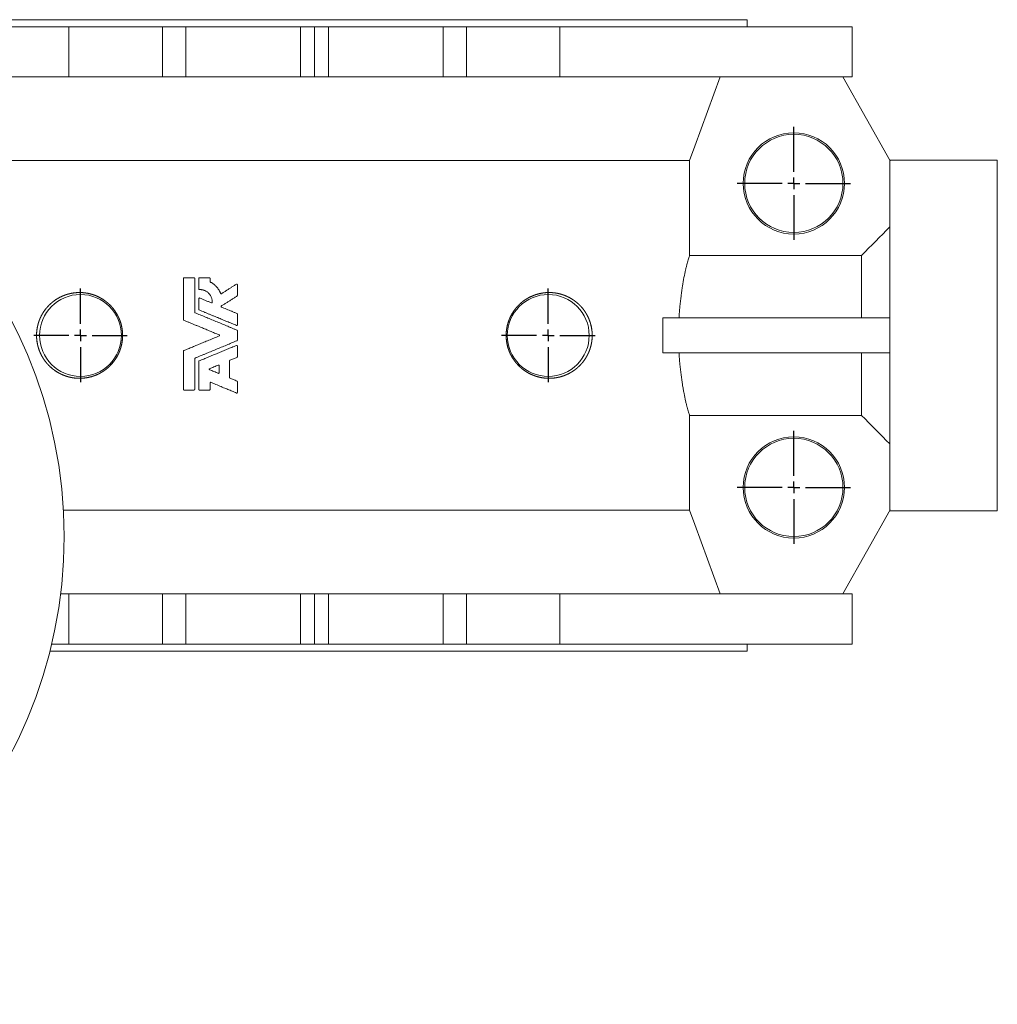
# Model space of a CAD drawing. Header units: millimetres. Extents: x -179 to 1076, y -276 to 773.
# Tile 2 of 5: x 202 to 620, y -276 to 145. Entities that reach past the tile are written whole.
import ezdxf

# ---------------------------------------------------------------- set-up
doc = ezdxf.new("R2010")
doc.units = ezdxf.units.MM
doc.layers.add('FORMAT', color=7, linetype='Continuous')

# ---------------------------------------------------------------- blocks, each defined once
blk = doc.blocks.new('SW_CENTERMARKSYMBOL_3')
at = {"layer": 'FORMAT', "color": 0}
for p, q in [((0, 5), (0, 20)), ((-5, 0), (-20, 0)), ((0, 0), (-2.5, 0)), ((0, 0), (0, 2.5)), ((0, 0), (0, -2.5)), ((0, 0), (2.5, 0)), ((5, 0), (20, 0)), ((0, -5), (0, -20))]:
    blk.add_line(p, q, dxfattribs=at)
blk = doc.blocks.new('SW_CENTERMARKSYMBOL_4')
at = {"layer": 'FORMAT', "color": 0}
for p, q in [((0, 5), (0, 20)), ((-5, 0), (-20, 0)), ((0, 0), (-2.5, 0)), ((0, 0), (0, 2.5)), ((0, 0), (0, -2.5)), ((0, 0), (2.5, 0)), ((5, 0), (20, 0)), ((0, -5), (0, -20))]:
    blk.add_line(p, q, dxfattribs=at)
blk = doc.blocks.new('SW_CENTERMARKSYMBOL_7')
at = {"layer": 'FORMAT', "color": 0}
for p, q in [((0, 5), (0, 24.16)), ((-5, 0), (-24.16, 0)), ((0, 0), (-2.5, 0)), ((0, 0), (0, 2.5)), ((0, 0), (0, -2.5)), ((0, 0), (2.5, 0)), ((5, 0), (24.16, 0)), ((0, -5), (0, -24.16))]:
    blk.add_line(p, q, dxfattribs=at)
blk = doc.blocks.new('SW_CENTERMARKSYMBOL_8')
at = {"layer": 'FORMAT', "color": 0}
for p, q in [((0, 5), (0, 24.16)), ((-5, 0), (-24.16, 0)), ((0, 0), (-2.5, 0)), ((0, 0), (0, 2.5)), ((0, 0), (0, -2.5)), ((0, 0), (2.5, 0)), ((5, 0), (24.16, 0)), ((0, -5), (0, -24.16))]:
    blk.add_line(p, q, dxfattribs=at)

msp = doc.modelspace()

# ---------------------------------------------------------------- linework, layer by layer
at = {"color": 7, "linetype": 'Continuous', "lineweight": 15}
for p, q in [((327.535, 145.08), (142.535, 145.08)), ((512.535, 145.08), (327.535, 145.08)), ((512.535, 142.08), (512.535, 145.08)), ((222.535, 142.08), (97.535, 142.08)), ((222.535, 120.58), (222.535, 142.08)), ((262.535, 142.08), (222.535, 142.08)), ((262.535, 120.58), (262.535, 142.08)), ((272.535, 142.08), (262.535, 142.08)), ((272.535, 120.58), (272.535, 142.08)), ((321.535, 142.08), (272.535, 142.08)), ((321.535, 120.58), (321.535, 142.08)), ((321.535, 142.08), (327.535, 142.08)), ((327.535, 120.58), (327.535, 142.08)), ((327.535, 142.08), (333.535, 142.08)), ((333.535, 142.08), (333.535, 120.58)), ((382.535, 142.08), (333.535, 142.08)), ((382.535, 120.58), (382.535, 142.08)), ((392.535, 142.08), (382.535, 142.08)), ((392.535, 120.58), (392.535, 142.08)), ((432.535, 142.08), (392.535, 142.08)), ((432.535, 120.58), (432.535, 142.08)), ((557.535, 142.08), (432.535, 142.08)), ((557.535, 120.58), (557.535, 142.08)), ((222.535, 120.58), (97.535, 120.58)), ((262.535, 120.58), (222.535, 120.58)), ((272.535, 120.58), (262.535, 120.58)), ((321.535, 120.58), (272.535, 120.58)), ((327.535, 120.58), (321.535, 120.58)), ((333.535, 120.58), (327.535, 120.58)), ((382.535, 120.58), (333.535, 120.58)), ((392.535, 120.58), (382.535, 120.58)), ((432.535, 120.58), (392.535, 120.58)), ((557.535, 120.58), (432.535, 120.58)), ((553.535, 120.58), (573.747, 84.704)), ((487.968, 84.863), (167.102, 84.863)), ((487.968, 44.267), (487.968, 84.863)), ((619.535, 85.08), (573.535, 85.08)), ((573.535, -64.544), (573.535, 84.704)), ((573.747, 84.704), (573.535, 84.704)), ((619.535, 85.08), (619.535, -64.92)), ((487.968, 44.267), (561.535, 44.267)), ((561.535, 17.58), (561.535, 44.267)), ((271.555, 34.488), (271.555, 16.792)), ((276.115, 34.728), (271.795, 34.728)), ((276.355, 34.488), (276.355, 19.999)), ((278.127, 34.488), (278.127, 29.924)), ((282.687, 34.728), (278.367, 34.728)), ((282.927, 34.488), (282.927, 33.11)), ((294.595, 31.818), (294.595, 27.142)), ((278.127, 25.859), (278.127, 21.183)), ((294.595, 19.236), (294.595, 14.56)), ((476.532, 2.58), (476.532, 17.58)), ((573.535, 17.58), (476.532, 17.58)), ((294.595, 12.123), (294.595, 8.036)), ((294.595, 5.599), (294.595, 0.924)), ((271.555, 3.367), (271.555, -13.032)), ((276.355, 0.16), (276.355, -13.032)), ((573.535, 2.58), (476.532, 2.58)), ((561.535, -24.107), (561.535, 2.58)), ((278.127, -1.023), (278.127, -13.032)), ((286.795, -2.827), (286.795, -5.903)), ((291.235, -0.789), (291.235, -7.941)), ((282.927, -10.214), (282.927, -13.032)), ((294.595, -9.653), (294.595, -14.329)), ((271.795, -13.272), (276.115, -13.272)), ((278.367, -13.272), (282.687, -13.272)), ((487.968, -64.703), (487.968, -24.107)), ((561.535, -24.107), (487.968, -24.107)), ((487.968, -64.703), (220.221, -64.703)), ((553.535, -100.42), (573.747, -64.544)), ((573.535, -64.544), (573.747, -64.544)), ((573.535, -64.92), (619.535, -64.92)), ((222.535, -100.42), (219.029, -100.42)), ((262.535, -100.42), (222.535, -100.42)), ((222.535, -100.42), (222.535, -121.92)), ((262.535, -100.42), (262.535, -121.92)), ((272.535, -100.42), (262.535, -100.42)), ((272.535, -100.42), (272.535, -121.92)), ((321.535, -100.42), (272.535, -100.42)), ((321.535, -121.92), (321.535, -100.42)), ((321.535, -100.42), (327.535, -100.42)), ((327.535, -121.92), (327.535, -100.42)), ((327.535, -100.42), (333.535, -100.42)), ((333.535, -121.92), (333.535, -100.42)), ((382.535, -100.42), (333.535, -100.42)), ((382.535, -100.42), (382.535, -121.92)), ((392.535, -100.42), (382.535, -100.42)), ((392.535, -100.42), (392.535, -121.92)), ((432.535, -100.42), (392.535, -100.42)), ((432.535, -100.42), (432.535, -121.92)), ((557.535, -100.42), (432.535, -100.42)), ((557.535, -121.92), (557.535, -100.42)), ((222.535, -121.92), (215.174, -121.92)), ((262.535, -121.92), (222.535, -121.92)), ((272.535, -121.92), (262.535, -121.92)), ((321.535, -121.92), (272.535, -121.92)), ((327.535, -121.92), (321.535, -121.92)), ((333.535, -121.92), (327.535, -121.92)), ((382.535, -121.92), (333.535, -121.92)), ((392.535, -121.92), (382.535, -121.92)), ((432.535, -121.92), (392.535, -121.92)), ((557.535, -121.92), (432.535, -121.92)), ((512.535, -124.92), (512.535, -121.92)), ((327.535, -124.92), (214.44, -124.92)), ((512.535, -124.92), (327.535, -124.92))]:
    msp.add_line(p, q, dxfattribs=at)
at = {"color": 7, "linetype": 'Continuous', "lineweight": 15, "flags": 128}
for points in [[(487.968, 84.863), (490.194, 90.955), (501.011, 120.58)], [(501.011, -100.42), (490.194, -70.796), (487.968, -64.703)]]:
    msp.add_lwpolyline(points, dxfattribs=at)
at = {"color": 7, "linetype": 'Continuous', "lineweight": 15}
for centre, radius in [((20.535, -75.92), 200), ((532.535, 75.08), 21.656), ((532.535, 75.08), 21), ((227.535, 10.08), 17.5), ((427.535, 10.08), 17.5), ((532.535, -54.92), 21.656), ((532.535, -54.92), 21)]:
    msp.add_circle(centre, radius, dxfattribs=at)
for points in [[(561.535, 44.267), (565.523, 48.349), (569.526, 52.416), (573.535, 56.478)], [(573.535, -36.318), (569.526, -32.257), (565.523, -28.189), (561.535, -24.107)]]:
    msp.add_open_spline(points, degree=3, dxfattribs=at)
for points, knots in [([(487.968, 44.267), (487.9, 44.089), (487.826, 43.881), (487.666, 43.406), (487.581, 43.139), (487.314, 42.262), (487.119, 41.571), (486.807, 40.381), (486.701, 39.958), (486.482, 39.06), (486.37, 38.584), (486.029, 37.082), (485.8, 35.998), (485.346, 33.668), (485.122, 32.422), (484.799, 30.428), (484.693, 29.739), (484.489, 28.338), (484.391, 27.624), (484.112, 25.446), (483.944, 23.943), (483.727, 21.612), (483.66, 20.822), (483.54, 19.216), (483.486, 18.399), (483.439, 17.58)], [0, 0, 0, 0, 0.0625, 0.0625, 0.125, 0.125, 0.25, 0.25, 0.3125, 0.3125, 0.375, 0.375, 0.5, 0.5, 0.625, 0.625, 0.6875, 0.6875, 0.75, 0.75, 0.875, 0.875, 0.9375, 0.9375, 1, 1, 1, 1]), ([(271.795, 34.728), (271.78, 34.727), (271.75, 34.725), (271.706, 34.712), (271.664, 34.691), (271.633, 34.666), (271.613, 34.644), (271.603, 34.632), (271.598, 34.624), (271.594, 34.618), (271.588, 34.609), (271.584, 34.601), (271.579, 34.591), (271.575, 34.582), (271.571, 34.574), (271.568, 34.565), (271.566, 34.557), (271.563, 34.547), (271.56, 34.537), (271.559, 34.527), (271.557, 34.518), (271.556, 34.509), (271.556, 34.499), (271.556, 34.492), (271.555, 34.488)], [0, 0, 0, 0, 0.1248646, 0.2496015, 0.3745141, 0.4990934, 0.5705521, 0.6063383, 0.6242179, 0.642078, 0.6665279, 0.7031039, 0.7214323, 0.7489901, 0.7776232, 0.7948167, 0.820604, 0.8420768, 0.8742231, 0.9027072, 0.9199864, 0.9459409, 0.9675757, 1, 1, 1, 1]), ([(276.355, 34.488), (276.355, 34.49), (276.355, 34.494), (276.355, 34.502), (276.354, 34.511), (276.353, 34.523), (276.351, 34.535), (276.349, 34.545), (276.346, 34.554), (276.344, 34.562), (276.34, 34.572), (276.337, 34.581), (276.332, 34.592), (276.326, 34.603), (276.32, 34.614), (276.307, 34.634), (276.284, 34.661), (276.247, 34.69), (276.206, 34.712), (276.161, 34.725), (276.131, 34.727), (276.115, 34.728)], [0, 0, 0, 0, 0.015571, 0.0311707, 0.0624343, 0.0874874, 0.1250802, 0.1536958, 0.1708385, 0.1964941, 0.2178549, 0.2499832, 0.2750254, 0.3126239, 0.3439473, 0.3752158, 0.5000026, 0.6248497, 0.7498269, 0.8747312, 1, 1, 1, 1]), ([(278.367, 34.728), (278.351, 34.727), (278.321, 34.725), (278.276, 34.712), (278.235, 34.69), (278.203, 34.665), (278.184, 34.643), (278.174, 34.631), (278.169, 34.624), (278.165, 34.618), (278.159, 34.609), (278.154, 34.6), (278.15, 34.59), (278.146, 34.582), (278.142, 34.573), (278.139, 34.564), (278.137, 34.557), (278.134, 34.547), (278.132, 34.536), (278.13, 34.527), (278.129, 34.517), (278.128, 34.509), (278.127, 34.499), (278.127, 34.492), (278.127, 34.488)], [0, 0, 0, 0, 0.1248605, 0.2495755, 0.3745157, 0.4990924, 0.5705849, 0.6063637, 0.6206619, 0.6420818, 0.6665095, 0.7030984, 0.7214485, 0.7490266, 0.7776665, 0.7948576, 0.8206335, 0.8420901, 0.8742026, 0.9027726, 0.9200529, 0.9459909, 0.9676078, 1, 1, 1, 1]), ([(282.927, 34.488), (282.927, 34.49), (282.927, 34.494), (282.926, 34.502), (282.926, 34.511), (282.924, 34.523), (282.922, 34.534), (282.92, 34.545), (282.918, 34.554), (282.915, 34.561), (282.912, 34.571), (282.908, 34.581), (282.903, 34.593), (282.897, 34.603), (282.891, 34.614), (282.885, 34.623), (282.878, 34.633), (282.868, 34.645), (282.85, 34.665), (282.819, 34.69), (282.778, 34.711), (282.733, 34.725), (282.702, 34.727), (282.687, 34.728)], [0, 0, 0, 0, 0.015568, 0.0311642, 0.0624201, 0.0874671, 0.1250527, 0.1536657, 0.1708088, 0.1964683, 0.2178182, 0.2499265, 0.278534, 0.3214908, 0.3429667, 0.3751339, 0.4063188, 0.4374875, 0.5000347, 0.6248895, 0.7497972, 0.8746855, 1, 1, 1, 1]), ([(278.127, 29.924), (278.127, 29.922), (278.127, 29.918), (278.127, 29.91), (278.128, 29.9), (278.129, 29.888), (278.131, 29.878), (278.133, 29.867), (278.136, 29.858), (278.139, 29.849), (278.142, 29.838), (278.146, 29.829), (278.151, 29.818), (278.157, 29.807), (278.164, 29.796), (278.177, 29.775), (278.201, 29.748), (278.24, 29.718), (278.283, 29.698), (278.328, 29.685), (278.36, 29.684), (278.376, 29.684)], [0, 0, 0, 0, 0.015576, 0.0311812, 0.0624561, 0.087518, 0.1251209, 0.141482, 0.165989, 0.1965349, 0.2179111, 0.250061, 0.2751167, 0.3127276, 0.3440518, 0.3753105, 0.5001586, 0.6249817, 0.7500255, 0.8748828, 1, 1, 1, 1]), ([(278.376, 29.684), (278.435, 29.686), (278.553, 29.689), (278.731, 29.686), (278.937, 29.677), (279.172, 29.656), (279.522, 29.607), (279.955, 29.513), (280.463, 29.348), (280.954, 29.131), (281.422, 28.864), (281.862, 28.55), (282.269, 28.192), (282.637, 27.791), (282.963, 27.351), (283.243, 26.878), (283.475, 26.377), (283.655, 25.853), (283.781, 25.311), (283.837, 24.868), (283.852, 24.552), (283.854, 24.366), (283.851, 24.253), (283.849, 24.197)], [0, 0, 0, 0, 0.0209874, 0.041927, 0.06284, 0.094106, 0.1253305, 0.1876831, 0.2501489, 0.3127217, 0.3752237, 0.4376353, 0.4999556, 0.5622365, 0.624552, 0.6869215, 0.7493424, 0.8118125, 0.8743523, 0.9370272, 0.9621733, 0.9810692, 1, 1, 1, 1]), ([(283.055, 32.898), (283.053, 32.899), (283.048, 32.901), (283.039, 32.906), (283.023, 32.917), (283.007, 32.93), (282.99, 32.947), (282.976, 32.963), (282.963, 32.983), (282.952, 33.002), (282.943, 33.022), (282.936, 33.042), (282.931, 33.064), (282.928, 33.085), (282.927, 33.1), (282.927, 33.11)], [0, 0, 0, 0, 0.0249107, 0.0623604, 0.1249217, 0.2500395, 0.3070625, 0.3925323, 0.4997877, 0.5814277, 0.6424178, 0.7494526, 0.8312349, 0.8924635, 1, 1, 1, 1]), ([(287.458, 28.044), (287.421, 28.131), (287.348, 28.306), (287.229, 28.563), (287.083, 28.857), (286.903, 29.187), (286.614, 29.667), (286.213, 30.242), (285.71, 30.843), (285.203, 31.362), (284.748, 31.767), (284.316, 32.108), (283.911, 32.393), (283.491, 32.659), (283.201, 32.818), (283.055, 32.898)], [0, 0, 0, 0, 0.0419838, 0.0838655, 0.1256827, 0.1880938, 0.2505245, 0.3752476, 0.5006058, 0.6007312, 0.7004229, 0.7747769, 0.8493585, 0.9243674, 1, 1, 1, 1]), ([(294.227, 32.021), (293.86, 31.787), (293.13, 31.322), (292.042, 30.629), (290.967, 29.944), (289.903, 29.266), (288.852, 28.596), (288.155, 28.153), (287.809, 27.932)], [0, 0, 0, 0, 0.1709178, 0.340135, 0.5076518, 0.6734681, 0.8375842, 1, 1, 1, 1]), ([(294.595, 31.818), (294.595, 31.82), (294.595, 31.822), (294.595, 31.826), (294.595, 31.83), (294.595, 31.835), (294.595, 31.839), (294.594, 31.843), (294.594, 31.847), (294.593, 31.851), (294.593, 31.855), (294.592, 31.859), (294.591, 31.863), (294.591, 31.867), (294.59, 31.871), (294.589, 31.875), (294.588, 31.879), (294.586, 31.884), (294.585, 31.889), (294.583, 31.895), (294.581, 31.9), (294.579, 31.906), (294.576, 31.913), (294.573, 31.92), (294.568, 31.93), (294.554, 31.956), (294.529, 31.987), (294.496, 32.014), (294.468, 32.031), (294.441, 32.043), (294.41, 32.053), (294.379, 32.058), (294.336, 32.059), (294.294, 32.052), (294.254, 32.037), (294.236, 32.026), (294.227, 32.021)], [0, 0, 0, 0, 0.00778667, 0.01558327, 0.02338879, 0.03120217, 0.0390223, 0.04684809, 0.05467838, 0.06251203, 0.07034786, 0.0781847, 0.08602135, 0.09385663, 0.10168936, 0.10951835, 0.11734244, 0.12516048, 0.13943652, 0.14798803, 0.1608028, 0.1714988, 0.18757086, 0.20322169, 0.21888855, 0.25022957, 0.37489296, 0.44638943, 0.49985513, 0.56247016, 0.62489893, 0.68737993, 0.74996361, 0.87460769, 0.93725872, 1, 1, 1, 1]), ([(208.759, 10.904), (208.714, 9.154), (208.837, 7.79), (209.174, 6.126), (209.251, 5.794), (209.421, 5.143), (209.513, 4.824), (209.814, 3.885), (210.044, 3.282), (210.559, 2.117), (210.845, 1.552), (211.455, 0.483), (211.78, -0.023), (212.465, -0.988), (212.825, -1.446), (213.578, -2.318), (213.973, -2.732), (215.198, -3.908), (216.057, -4.59), (217.854, -5.781), (218.792, -6.29), (220.258, -6.93), (220.759, -7.123), (221.766, -7.462), (222.274, -7.609), (223.815, -7.984), (224.861, -8.146), (226.461, -8.252), (227, -8.265), (228.088, -8.242), (228.634, -8.206), (230.263, -8.026), (231.342, -7.81), (233.485, -7.173), (234.548, -6.752), (235.861, -6.075), (236.124, -5.932), (236.64, -5.633), (236.896, -5.477), (237.653, -4.988), (238.145, -4.636), (239.102, -3.875), (239.567, -3.466), (240.466, -2.588), (240.903, -2.116), (242.135, -0.634), (242.857, 0.443), (243.776, 2.205), (244.055, 2.818), (244.55, 4.091), (244.761, 4.739), (245.109, 6.055), (245.247, 6.724), (245.398, 7.744), (245.439, 8.086), (245.501, 8.777), (245.523, 9.127), (245.581, 10.872), (245.468, 12.246), (245.07, 14.276), (244.897, 14.951), (244.485, 16.253), (244.245, 16.885), (243.7, 18.113), (243.396, 18.708), (242.724, 19.862), (242.362, 20.412), (241.592, 21.457), (241.185, 21.952), (240.541, 22.657), (240.321, 22.886), (239.871, 23.331), (239.64, 23.547), (238.472, 24.588), (237.485, 25.298), (235.94, 26.2), (235.413, 26.475), (234.347, 26.967), (233.811, 27.183), (232.194, 27.752), (231.104, 28.023), (229.457, 28.281), (228.906, 28.342), (227.816, 28.413), (227.274, 28.424), (225.66, 28.388), (224.599, 28.271), (223.028, 27.958), (222.506, 27.831), (221.483, 27.533), (220.98, 27.363), (219.497, 26.788), (218.542, 26.321), (217.16, 25.488), (216.707, 25.187), (215.82, 24.539), (215.384, 24.189), (214.125, 23.081), (213.342, 22.258), (212.26, 20.872), (211.914, 20.384), (211.26, 19.351), (210.955, 18.814), (210.395, 17.695), (210.14, 17.112), (209.682, 15.895), (209.48, 15.255), (209.148, 13.956), (209.016, 13.295), (208.874, 12.282), (208.836, 11.941), (208.778, 11.253), (208.759, 10.904), (208.714, 9.154)], [-0.0078125, -0.0078125, 0, 0, 0.03125, 0.03125, 0.0390625, 0.0390625, 0.046875, 0.046875, 0.0625, 0.0625, 0.078125, 0.078125, 0.09375, 0.09375, 0.109375, 0.109375, 0.125, 0.125, 0.15625, 0.15625, 0.1875, 0.1875, 0.203125, 0.203125, 0.21875, 0.21875, 0.25, 0.25, 0.265625, 0.265625, 0.28125, 0.28125, 0.3125, 0.3125, 0.34375, 0.34375, 0.3515625, 0.3515625, 0.359375, 0.359375, 0.375, 0.375, 0.390625, 0.390625, 0.40625, 0.40625, 0.4375, 0.4375, 0.453125, 0.453125, 0.46875, 0.46875, 0.484375, 0.484375, 0.4921875, 0.4921875, 0.5, 0.5, 0.53125, 0.53125, 0.546875, 0.546875, 0.5625, 0.5625, 0.578125, 0.578125, 0.59375, 0.59375, 0.609375, 0.609375, 0.6171875, 0.6171875, 0.625, 0.625, 0.65625, 0.65625, 0.671875, 0.671875, 0.6875, 0.6875, 0.71875, 0.71875, 0.734375, 0.734375, 0.75, 0.75, 0.78125, 0.78125, 0.796875, 0.796875, 0.8125, 0.8125, 0.84375, 0.84375, 0.859375, 0.859375, 0.875, 0.875, 0.90625, 0.90625, 0.921875, 0.921875, 0.9375, 0.9375, 0.953125, 0.953125, 0.96875, 0.96875, 0.984375, 0.984375, 0.9921875, 0.9921875, 1, 1, 1.03125, 1.03125]), ([(278.459, 26.081), (278.45, 26.084), (278.431, 26.091), (278.394, 26.099), (278.355, 26.1), (278.317, 26.094), (278.289, 26.086), (278.262, 26.075), (278.228, 26.056), (278.196, 26.03), (278.171, 25.999), (278.159, 25.98), (278.153, 25.968), (278.15, 25.962), (278.147, 25.955), (278.144, 25.948), (278.142, 25.942), (278.14, 25.937), (278.138, 25.932), (278.136, 25.926), (278.134, 25.919), (278.133, 25.913), (278.132, 25.908), (278.131, 25.903), (278.13, 25.896), (278.129, 25.89), (278.128, 25.883), (278.128, 25.879), (278.127, 25.875), (278.127, 25.872), (278.127, 25.869), (278.127, 25.865), (278.127, 25.862), (278.127, 25.86), (278.127, 25.859)], [0, 0, 0, 0, 0.0622976, 0.1250254, 0.2496595, 0.3122703, 0.374635, 0.4370896, 0.4996789, 0.6242436, 0.6957283, 0.7491183, 0.7647394, 0.7803859, 0.7929157, 0.8117205, 0.8260489, 0.8346434, 0.8475276, 0.858255, 0.8743235, 0.888579, 0.8971176, 0.9100433, 0.9208331, 0.9370302, 0.9514339, 0.9600762, 0.9665568, 0.9730357, 0.9797822, 0.9865255, 0.993265, 1, 1, 1, 1]), ([(283.517, 23.985), (283.088, 24.163), (282.234, 24.517), (280.962, 25.043), (279.705, 25.564), (278.873, 25.909), (278.459, 26.081)], [0, 0, 0, 0, 0.2535218, 0.5046956, 0.7535216, 1, 1, 1, 1]), ([(287.809, 27.932), (287.801, 27.928), (287.786, 27.919), (287.754, 27.905), (287.712, 27.895), (287.659, 27.894), (287.608, 27.904), (287.568, 27.921), (287.538, 27.94), (287.511, 27.963), (287.491, 27.986), (287.477, 28.006), (287.473, 28.014), (287.468, 28.022), (287.464, 28.03), (287.461, 28.037), (287.459, 28.041), (287.458, 28.043), (287.458, 28.044)], [0, 0, 0, 0, 0.0623928, 0.1251937, 0.2500235, 0.3751694, 0.500066, 0.6249122, 0.6875321, 0.7502007, 0.8748895, 0.906236, 0.9219081, 0.9375703, 0.9688377, 0.9844348, 0.9922218, 1, 1, 1, 1]), ([(287.741, 22.644), (288.105, 22.876), (288.835, 23.341), (289.939, 24.044), (291.056, 24.756), (292.187, 25.476), (293.331, 26.205), (294.099, 26.694), (294.484, 26.94)], [0, 0, 0, 0, 0.1621897, 0.32617, 0.4919412, 0.6595031, 0.828856, 1, 1, 1, 1]), ([(294.484, 26.94), (294.485, 26.941), (294.488, 26.942), (294.492, 26.945), (294.499, 26.95), (294.513, 26.96), (294.527, 26.974), (294.541, 26.99), (294.553, 27.006), (294.568, 27.029), (294.58, 27.055), (294.589, 27.084), (294.594, 27.112), (294.595, 27.132), (294.595, 27.142)], [0, 0, 0, 0, 0.01556998, 0.03115832, 0.06238188, 0.12496055, 0.25018368, 0.30730197, 0.39276348, 0.50002541, 0.64291864, 0.74981936, 0.87506885, 1, 1, 1, 1]), ([(446.339, 9.854), (446.285, 11.955), (446.091, 13.3), (445.676, 14.923), (445.584, 15.246), (445.385, 15.879), (445.278, 16.189), (444.936, 17.1), (444.682, 17.682), (444.262, 18.522), (444.116, 18.797), (443.812, 19.336), (443.653, 19.6), (443.166, 20.37), (442.823, 20.855), (441.748, 22.236), (440.968, 23.059), (439.71, 24.17), (439.277, 24.519), (438.395, 25.166), (437.945, 25.466), (436.569, 26.3), (435.617, 26.769), (434.137, 27.346), (433.634, 27.518), (432.611, 27.819), (432.094, 27.947), (430.533, 28.262), (429.479, 28.382), (427.341, 28.439), (426.258, 28.376), (424.061, 28.044), (422.974, 27.779), (420.83, 27.039), (419.772, 26.564), (417.697, 25.372), (416.708, 24.67), (415.315, 23.45), (414.865, 23.015), (414.216, 22.316), (414.002, 22.075), (413.589, 21.58), (413.388, 21.328), (412.419, 20.036), (411.746, 18.916), (411.05, 17.396), (410.918, 17.086), (410.67, 16.454), (410.553, 16.131), (410.232, 15.157), (410.055, 14.498), (409.775, 13.162), (409.672, 12.485), (409.575, 11.453), (409.552, 11.107), (409.526, 10.41), (409.523, 10.06), (409.558, 8.324), (409.742, 6.961), (410.162, 5.289), (410.255, 4.956), (410.46, 4.302), (410.57, 3.98), (410.926, 3.029), (411.196, 2.415), (411.648, 1.522), (411.807, 1.229), (412.139, 0.653), (412.313, 0.369), (412.853, -0.461), (413.237, -0.985), (414.047, -1.98), (414.474, -2.451), (415.368, -3.341), (415.838, -3.762), (417.277, -4.928), (418.284, -5.586), (419.853, -6.412), (420.388, -6.661), (421.461, -7.1), (422, -7.292), (423.624, -7.787), (424.716, -8.011), (426.362, -8.2), (426.91, -8.238), (427.995, -8.265), (428.533, -8.255), (430.136, -8.155), (431.189, -7.997), (432.744, -7.624), (433.26, -7.476), (434.269, -7.139), (434.765, -6.949), (436.225, -6.317), (437.163, -5.812), (438.518, -4.92), (438.961, -4.6), (439.828, -3.911), (440.253, -3.542), (441.476, -2.373), (442.233, -1.509), (443.096, -0.299), (443.265, -0.05), (443.593, 0.461), (443.753, 0.725), (444.214, 1.529), (444.497, 2.086), (445.012, 3.247), (445.244, 3.85), (445.549, 4.795), (445.643, 5.117), (445.814, 5.768), (445.891, 6.097), (446.094, 7.092), (446.194, 7.768), (446.317, 9.148), (446.339, 9.854), (446.285, 11.955)], [-0.015625, -0.015625, 0, 0, 0.03125, 0.03125, 0.0390625, 0.0390625, 0.046875, 0.046875, 0.0625, 0.0625, 0.0703125, 0.0703125, 0.078125, 0.078125, 0.09375, 0.09375, 0.125, 0.125, 0.140625, 0.140625, 0.15625, 0.15625, 0.1875, 0.1875, 0.203125, 0.203125, 0.21875, 0.21875, 0.25, 0.25, 0.28125, 0.28125, 0.3125, 0.3125, 0.34375, 0.34375, 0.375, 0.375, 0.390625, 0.390625, 0.3984375, 0.3984375, 0.40625, 0.40625, 0.4375, 0.4375, 0.4453125, 0.4453125, 0.453125, 0.453125, 0.46875, 0.46875, 0.484375, 0.484375, 0.4921875, 0.4921875, 0.5, 0.5, 0.53125, 0.53125, 0.5390625, 0.5390625, 0.546875, 0.546875, 0.5625, 0.5625, 0.5703125, 0.5703125, 0.578125, 0.578125, 0.59375, 0.59375, 0.609375, 0.609375, 0.625, 0.625, 0.65625, 0.65625, 0.671875, 0.671875, 0.6875, 0.6875, 0.71875, 0.71875, 0.734375, 0.734375, 0.75, 0.75, 0.78125, 0.78125, 0.796875, 0.796875, 0.8125, 0.8125, 0.84375, 0.84375, 0.859375, 0.859375, 0.875, 0.875, 0.90625, 0.90625, 0.9140625, 0.9140625, 0.921875, 0.921875, 0.9375, 0.9375, 0.953125, 0.953125, 0.9609375, 0.9609375, 0.96875, 0.96875, 0.984375, 0.984375, 1, 1, 1.03125, 1.03125]), ([(278.127, 21.183), (278.127, 21.181), (278.127, 21.178), (278.127, 21.172), (278.128, 21.162), (278.129, 21.146), (278.133, 21.129), (278.138, 21.11), (278.143, 21.094), (278.151, 21.077), (278.159, 21.062), (278.168, 21.048), (278.178, 21.035), (278.189, 21.021), (278.203, 21.007), (278.216, 20.996), (278.229, 20.986), (278.249, 20.973), (278.264, 20.966), (278.275, 20.961)], [0, 0, 0, 0, 0.015549, 0.0311202, 0.0623171, 0.124845, 0.1963335, 0.2498144, 0.3209742, 0.3745493, 0.4460685, 0.4996368, 0.5494654, 0.624323, 0.6958274, 0.749448, 0.811827, 0.8745062, 1, 1, 1, 1]), ([(283.849, 24.197), (283.849, 24.196), (283.849, 24.194), (283.849, 24.19), (283.848, 24.186), (283.848, 24.183), (283.847, 24.179), (283.847, 24.175), (283.846, 24.172), (283.846, 24.168), (283.845, 24.164), (283.845, 24.161), (283.844, 24.157), (283.843, 24.154), (283.842, 24.15), (283.841, 24.146), (283.84, 24.143), (283.839, 24.139), (283.838, 24.136), (283.837, 24.131), (283.835, 24.126), (283.832, 24.119), (283.83, 24.112), (283.826, 24.105), (283.822, 24.096), (283.809, 24.073), (283.788, 24.045), (283.76, 24.019), (283.736, 24.003), (283.711, 23.989), (283.676, 23.975), (283.637, 23.967), (283.599, 23.967), (283.571, 23.97), (283.544, 23.975), (283.526, 23.982), (283.517, 23.985)], [0, 0, 0, 0, 0.0077836, 0.0155764, 0.0233775, 0.0311861, 0.0390013, 0.0468221, 0.0546476, 0.0624769, 0.070309, 0.0781428, 0.0859774, 0.0938117, 0.1016448, 0.1094757, 0.1173033, 0.1251266, 0.1329447, 0.1407565, 0.1563572, 0.1688134, 0.1875205, 0.2053765, 0.218788, 0.2501148, 0.3748193, 0.4374356, 0.4999239, 0.5623371, 0.6249476, 0.7495793, 0.8210781, 0.8745688, 0.9373077, 1, 1, 1, 1]), ([(287.779, 22.22), (287.769, 22.225), (287.749, 22.234), (287.714, 22.258), (287.683, 22.289), (287.662, 22.321), (287.654, 22.337), (287.651, 22.344), (287.649, 22.349), (287.647, 22.355), (287.645, 22.36), (287.643, 22.364), (287.641, 22.37), (287.64, 22.376), (287.638, 22.382), (287.637, 22.386), (287.636, 22.389), (287.636, 22.392), (287.635, 22.396), (287.634, 22.399), (287.634, 22.403), (287.633, 22.406), (287.633, 22.41), (287.632, 22.413), (287.632, 22.417), (287.631, 22.42), (287.631, 22.424), (287.631, 22.428), (287.631, 22.432), (287.63, 22.437), (287.63, 22.441), (287.63, 22.445), (287.631, 22.449), (287.631, 22.453), (287.631, 22.457), (287.631, 22.461), (287.632, 22.466), (287.632, 22.47), (287.633, 22.474), (287.633, 22.478), (287.634, 22.482), (287.634, 22.485), (287.635, 22.488), (287.635, 22.491), (287.636, 22.495), (287.638, 22.501), (287.64, 22.508), (287.641, 22.512), (287.642, 22.515), (287.643, 22.518), (287.643, 22.52), (287.644, 22.522), (287.646, 22.527), (287.649, 22.533), (287.652, 22.541), (287.659, 22.556), (287.671, 22.577), (287.691, 22.603), (287.715, 22.626), (287.733, 22.638), (287.741, 22.644)], [0, 0, 0, 0, 0.0624213, 0.1249812, 0.2495293, 0.3119356, 0.3430873, 0.3493356, 0.3587156, 0.3743639, 0.3809082, 0.3907266, 0.4005451, 0.4152676, 0.4275268, 0.4348763, 0.4403846, 0.4458892, 0.4525733, 0.4592507, 0.4659208, 0.4725872, 0.4792615, 0.4859432, 0.4926315, 0.4993258, 0.5071423, 0.5149646, 0.5227917, 0.5306221, 0.5384548, 0.5462884, 0.5541217, 0.5619534, 0.5697823, 0.5776071, 0.5854266, 0.5932396, 0.601045, 0.6088415, 0.6166281, 0.624411, 0.6283064, 0.6322042, 0.6400065, 0.6556338, 0.6681533, 0.6756705, 0.6813102, 0.6869509, 0.6908685, 0.6947862, 0.7026214, 0.7182859, 0.7339353, 0.7495597, 0.811934, 0.8745447, 0.9369382, 1, 1, 1, 1]), ([(294.447, 19.458), (294.066, 19.616), (293.307, 19.93), (292.175, 20.399), (291.057, 20.862), (289.953, 21.32), (288.861, 21.772), (288.138, 22.071), (287.779, 22.22)], [0, 0, 0, 0, 0.1710002, 0.340267, 0.5078003, 0.6736002, 0.8376667, 1, 1, 1, 1]), ([(276.504, 19.778), (276.493, 19.782), (276.478, 19.79), (276.461, 19.8), (276.452, 19.807), (276.443, 19.814), (276.432, 19.823), (276.419, 19.836), (276.407, 19.851), (276.395, 19.866), (276.386, 19.882), (276.378, 19.898), (276.372, 19.913), (276.366, 19.93), (276.361, 19.949), (276.358, 19.967), (276.356, 19.983), (276.356, 19.993), (276.355, 19.999)], [0, 0, 0, 0, 0.1247983, 0.18739133, 0.2124115, 0.24988756, 0.29970579, 0.37449341, 0.44597679, 0.49959515, 0.58101844, 0.64199742, 0.68485062, 0.74922805, 0.83085362, 0.89201455, 0.93521813, 1, 1, 1, 1]), ([(294.447, 12.345), (294.062, 12.505), (293.296, 12.822), (292.155, 13.295), (291.028, 13.761), (289.521, 14.386), (287.646, 15.162), (285.391, 16.096), (283.158, 17.021), (280.922, 17.948), (278.707, 18.865), (277.234, 19.475), (276.504, 19.778)], [0, 0, 0, 0, 0.0636098, 0.1265363, 0.1887796, 0.2503396, 0.3766472, 0.5005398, 0.6265873, 0.7504701, 0.8762135, 1, 1, 1, 1]), ([(278.275, 20.961), (278.641, 20.81), (279.376, 20.505), (280.487, 20.045), (281.609, 19.58), (282.743, 19.11), (283.89, 18.635), (285.048, 18.156), (286.472, 17.566), (288.175, 16.86), (290.166, 16.036), (292.199, 15.194), (293.571, 14.625), (294.264, 14.338)], [0, 0, 0, 0, 0.0695127, 0.1396415, 0.2103866, 0.2817479, 0.3537256, 0.4263196, 0.49953, 0.6211908, 0.745156, 0.8714256, 1, 1, 1, 1]), ([(294.595, 19.236), (294.595, 19.239), (294.595, 19.245), (294.595, 19.257), (294.593, 19.272), (294.59, 19.29), (294.585, 19.306), (294.58, 19.322), (294.573, 19.339), (294.564, 19.356), (294.555, 19.37), (294.545, 19.383), (294.533, 19.398), (294.52, 19.411), (294.507, 19.422), (294.494, 19.433), (294.474, 19.445), (294.458, 19.453), (294.447, 19.458)], [0, 0, 0, 0, 0.0311208, 0.0623177, 0.1248451, 0.1963441, 0.2498516, 0.2996337, 0.3745354, 0.4460487, 0.4996435, 0.5495211, 0.6242823, 0.6957545, 0.7493933, 0.8118403, 0.8743771, 1, 1, 1, 1]), ([(271.555, 16.792), (271.555, 16.791), (271.555, 16.788), (271.556, 16.782), (271.556, 16.771), (271.558, 16.755), (271.562, 16.738), (271.567, 16.719), (271.572, 16.703), (271.58, 16.686), (271.588, 16.671), (271.597, 16.657), (271.607, 16.644), (271.618, 16.63), (271.631, 16.617), (271.649, 16.602), (271.672, 16.585), (271.693, 16.575), (271.704, 16.57)], [0, 0, 0, 0, 0.0155499, 0.03112231, 0.06232239, 0.1248569, 0.19634642, 0.24981708, 0.32100006, 0.37459454, 0.44612123, 0.49967731, 0.54949916, 0.62441103, 0.68699604, 0.74954645, 0.87456415, 1, 1, 1, 1]), ([(271.704, 16.57), (272.109, 16.402), (272.924, 16.065), (274.155, 15.555), (275.4, 15.039), (276.658, 14.518), (277.93, 13.991), (279.4, 13.382), (281.076, 12.688), (282.966, 11.906), (284.889, 11.109), (286.185, 10.572), (286.838, 10.302)], [0, 0, 0, 0, 0.0815028, 0.1637029, 0.2466003, 0.3301952, 0.4144876, 0.4994775, 0.6218357, 0.7460421, 0.8720968, 1, 1, 1, 1]), ([(294.264, 14.338), (294.273, 14.335), (294.291, 14.328), (294.329, 14.32), (294.368, 14.319), (294.407, 14.325), (294.435, 14.333), (294.462, 14.344), (294.496, 14.364), (294.534, 14.396), (294.558, 14.43), (294.57, 14.452), (294.573, 14.458), (294.576, 14.465), (294.579, 14.472), (294.582, 14.48), (294.584, 14.487), (294.586, 14.494), (294.588, 14.501), (294.59, 14.509), (294.591, 14.516), (294.593, 14.523), (294.594, 14.53), (294.595, 14.538), (294.595, 14.546), (294.595, 14.553), (294.595, 14.558), (294.595, 14.56)], [0, 0, 0, 0, 0.06237012, 0.12507141, 0.24974109, 0.31235724, 0.374705, 0.43725626, 0.49983718, 0.62452188, 0.74916781, 0.76482387, 0.7804926, 0.79303158, 0.81183637, 0.8261544, 0.84760083, 0.85830623, 0.8743346, 0.88865579, 0.91019532, 0.92097704, 0.93715613, 0.95153838, 0.97309815, 0.98386746, 1, 1, 1, 1]), ([(286.838, 9.858), (286.464, 9.703), (285.718, 9.394), (284.607, 8.934), (283.506, 8.478), (282.417, 8.027), (281.338, 7.58), (280.271, 7.138), (278.921, 6.579), (277.296, 5.906), (275.404, 5.122), (273.541, 4.35), (272.314, 3.842), (271.704, 3.589)], [0, 0, 0, 0, 0.0733127, 0.1460222, 0.2181286, 0.289632, 0.3605324, 0.4308298, 0.5005242, 0.627745, 0.7533978, 0.8774827, 1, 1, 1, 1]), ([(286.838, 10.302), (286.849, 10.297), (286.87, 10.287), (286.898, 10.266), (286.924, 10.242), (286.946, 10.215), (286.961, 10.189), (286.968, 10.171), (286.971, 10.163), (286.973, 10.159), (286.974, 10.156), (286.975, 10.153), (286.976, 10.15), (286.977, 10.146), (286.978, 10.142), (286.979, 10.138), (286.98, 10.136), (286.98, 10.132), (286.981, 10.129), (286.982, 10.125), (286.983, 10.121), (286.983, 10.118), (286.984, 10.115), (286.984, 10.111), (286.985, 10.107), (286.985, 10.102), (286.986, 10.098), (286.986, 10.093), (286.986, 10.089), (286.986, 10.084), (286.986, 10.08), (286.986, 10.076), (286.986, 10.073), (286.986, 10.07), (286.986, 10.068), (286.986, 10.065), (286.986, 10.062), (286.985, 10.06), (286.985, 10.057), (286.985, 10.055), (286.985, 10.053), (286.985, 10.051), (286.984, 10.049), (286.984, 10.046), (286.984, 10.044), (286.983, 10.042), (286.983, 10.04), (286.983, 10.038), (286.982, 10.035), (286.982, 10.033), (286.981, 10.031), (286.981, 10.029), (286.98, 10.027), (286.98, 10.024), (286.979, 10.022), (286.979, 10.02), (286.978, 10.018), (286.978, 10.016), (286.977, 10.014), (286.976, 10.012), (286.976, 10.009), (286.975, 10.007), (286.974, 10.005), (286.974, 10.003), (286.973, 10.001), (286.972, 9.999), (286.971, 9.996), (286.968, 9.988), (286.961, 9.971), (286.946, 9.945), (286.924, 9.917), (286.898, 9.893), (286.87, 9.873), (286.849, 9.863), (286.838, 9.858)], [0, 0, 0, 0, 0.0624605, 0.1250212, 0.1873619, 0.2499448, 0.3122715, 0.3435452, 0.3513777, 0.3592122, 0.3654802, 0.3701811, 0.3748815, 0.3827133, 0.3905414, 0.3968003, 0.401492, 0.4061811, 0.4139898, 0.4217894, 0.4280218, 0.4326914, 0.4373607, 0.4451528, 0.4529556, 0.4607676, 0.4685875, 0.4764139, 0.4842454, 0.4920805, 0.4999178, 0.5077558, 0.5116746, 0.515593, 0.5218613, 0.5265611, 0.5312593, 0.5351731, 0.5390854, 0.5429961, 0.5469049, 0.5508118, 0.5547165, 0.5586188, 0.5625187, 0.5664158, 0.5703102, 0.5742025, 0.5780979, 0.5819959, 0.5858966, 0.5897996, 0.593705, 0.5976125, 0.601522, 0.6054333, 0.6093463, 0.6132607, 0.6171764, 0.6210932, 0.625011, 0.6289296, 0.6328488, 0.6367684, 0.6406883, 0.6446082, 0.648528, 0.6563664, 0.6876724, 0.7500745, 0.8127077, 0.8750601, 0.9375955, 1, 1, 1, 1]), ([(294.595, 12.123), (294.595, 12.126), (294.595, 12.132), (294.595, 12.144), (294.593, 12.16), (294.59, 12.177), (294.585, 12.193), (294.58, 12.209), (294.573, 12.226), (294.564, 12.243), (294.555, 12.257), (294.545, 12.271), (294.533, 12.285), (294.52, 12.298), (294.507, 12.31), (294.494, 12.32), (294.474, 12.333), (294.458, 12.34), (294.447, 12.345)], [0, 0, 0, 0, 0.0311208, 0.0623177, 0.1248451, 0.1963441, 0.2498516, 0.2996337, 0.3745354, 0.4460487, 0.4996435, 0.5495211, 0.6242823, 0.6957545, 0.7493933, 0.8118403, 0.8743771, 1, 1, 1, 1]), ([(276.504, 0.382), (276.867, 0.532), (277.597, 0.835), (278.7, 1.291), (279.813, 1.753), (281.294, 2.366), (283.158, 3.138), (285.391, 4.063), (287.646, 4.997), (289.895, 5.929), (292.167, 6.87), (293.682, 7.497), (294.447, 7.814)], [0, 0, 0, 0, 0.0616472, 0.1237848, 0.1864128, 0.2495313, 0.3734092, 0.4994616, 0.6233492, 0.7496618, 0.8734618, 1, 1, 1, 1]), ([(294.264, 5.821), (293.922, 5.68), (293.241, 5.398), (292.227, 4.977), (291.223, 4.562), (289.881, 4.006), (288.212, 3.314), (286.194, 2.479), (284.184, 1.646), (282.181, 0.816), (280.214, 0.002), (278.918, -0.535), (278.275, -0.802)], [0, 0, 0, 0, 0.063489, 0.126369, 0.18864, 0.250302, 0.376476, 0.5004716, 0.6281829, 0.7540079, 0.8779469, 1, 1, 1, 1]), ([(294.595, 5.599), (294.595, 5.601), (294.595, 5.603), (294.595, 5.607), (294.595, 5.611), (294.595, 5.614), (294.595, 5.618), (294.594, 5.622), (294.594, 5.625), (294.594, 5.629), (294.593, 5.633), (294.593, 5.637), (294.592, 5.64), (294.591, 5.644), (294.591, 5.648), (294.59, 5.651), (294.589, 5.655), (294.588, 5.658), (294.587, 5.662), (294.586, 5.666), (294.585, 5.669), (294.584, 5.673), (294.582, 5.679), (294.579, 5.686), (294.576, 5.693), (294.573, 5.7), (294.57, 5.707), (294.558, 5.729), (294.54, 5.755), (294.511, 5.783), (294.488, 5.8), (294.462, 5.815), (294.426, 5.83), (294.378, 5.841), (294.329, 5.839), (294.291, 5.831), (294.273, 5.825), (294.264, 5.821)], [0, 0, 0, 0, 0.007787, 0.0155832, 0.0233877, 0.0311997, 0.0390183, 0.0468424, 0.0546712, 0.0625037, 0.0703389, 0.0781758, 0.0860135, 0.0938509, 0.101687, 0.1095208, 0.1173513, 0.1251776, 0.1329987, 0.1408135, 0.1486213, 0.1564209, 0.1688821, 0.1875937, 0.2000935, 0.2188709, 0.2367758, 0.2502116, 0.3749391, 0.4375762, 0.500071, 0.5625178, 0.6251541, 0.7498397, 0.8746534, 0.9373735, 1, 1, 1, 1]), ([(294.447, 7.814), (294.458, 7.819), (294.474, 7.827), (294.49, 7.838), (294.5, 7.844), (294.508, 7.851), (294.52, 7.861), (294.533, 7.874), (294.545, 7.888), (294.555, 7.902), (294.565, 7.918), (294.573, 7.934), (294.58, 7.95), (294.586, 7.967), (294.591, 7.986), (294.593, 8.004), (294.595, 8.02), (294.595, 8.03), (294.595, 8.036)], [0, 0, 0, 0, 0.124774, 0.1873592, 0.2123745, 0.2498391, 0.2996377, 0.3744752, 0.4459741, 0.4995891, 0.5566293, 0.64202, 0.6848921, 0.7492662, 0.8308534, 0.8921023, 0.9352753, 1, 1, 1, 1]), ([(271.704, 3.589), (271.693, 3.584), (271.673, 3.575), (271.652, 3.56), (271.638, 3.549), (271.63, 3.541), (271.618, 3.53), (271.607, 3.516), (271.596, 3.501), (271.586, 3.485), (271.578, 3.469), (271.572, 3.454), (271.566, 3.437), (271.561, 3.418), (271.557, 3.399), (271.556, 3.382), (271.556, 3.372), (271.555, 3.367)], [0, 0, 0, 0, 0.12481585, 0.24983749, 0.27478053, 0.31210538, 0.37445545, 0.44593767, 0.49956101, 0.58100056, 0.64196376, 0.6848116, 0.74919418, 0.83084079, 0.89197121, 0.95370956, 1, 1, 1, 1]), ([(276.355, 0.16), (276.355, 0.162), (276.356, 0.165), (276.356, 0.171), (276.356, 0.181), (276.358, 0.197), (276.362, 0.215), (276.366, 0.233), (276.372, 0.249), (276.38, 0.266), (276.388, 0.281), (276.397, 0.295), (276.406, 0.308), (276.418, 0.322), (276.432, 0.336), (276.445, 0.347), (276.458, 0.357), (276.477, 0.37), (276.493, 0.377), (276.504, 0.382)], [0, 0, 0, 0, 0.0155489, 0.0311201, 0.0623171, 0.1248454, 0.1963327, 0.2498099, 0.3209738, 0.3745528, 0.4460726, 0.4996369, 0.5494615, 0.624332, 0.6958398, 0.7494573, 0.811826, 0.8745235, 1, 1, 1, 1]), ([(291.384, -0.567), (291.89, -0.358), (292.91, 0.065), (293.932, 0.488), (294.447, 0.702)], [0, 0, 0, 0, 0.4962379, 1, 1, 1, 1]), ([(294.447, 0.702), (294.458, 0.707), (294.474, 0.714), (294.49, 0.725), (294.5, 0.732), (294.508, 0.738), (294.52, 0.748), (294.533, 0.761), (294.545, 0.776), (294.555, 0.79), (294.565, 0.805), (294.573, 0.821), (294.58, 0.838), (294.586, 0.855), (294.591, 0.874), (294.593, 0.891), (294.595, 0.907), (294.595, 0.917), (294.595, 0.924)], [0, 0, 0, 0, 0.124774, 0.1873592, 0.2123745, 0.2498391, 0.2996377, 0.3744752, 0.4459741, 0.4995891, 0.5566293, 0.64202, 0.6848921, 0.7492662, 0.8308534, 0.8921023, 0.9352753, 1, 1, 1, 1]), ([(483.439, 2.58), (483.485, 1.768), (483.538, 0.961), (483.659, -0.643), (483.726, -1.443), (483.945, -3.793), (484.114, -5.3), (484.486, -8.2), (484.689, -9.594), (485.014, -11.596), (485.125, -12.246), (485.349, -13.499), (485.462, -14.103), (485.802, -15.852), (486.031, -16.932), (486.369, -18.423), (486.481, -18.899), (486.702, -19.803), (486.809, -20.228), (487.121, -21.421), (487.316, -22.109), (487.581, -22.981), (487.666, -23.245), (487.825, -23.718), (487.9, -23.928), (487.968, -24.107)], [0, 0, 0, 0, 0.0625, 0.0625, 0.125, 0.125, 0.25, 0.25, 0.375, 0.375, 0.4375, 0.4375, 0.5, 0.5, 0.625, 0.625, 0.6875, 0.6875, 0.75, 0.75, 0.875, 0.875, 0.9375, 0.9375, 1, 1, 1, 1]), ([(278.275, -0.802), (278.264, -0.806), (278.249, -0.814), (278.232, -0.824), (278.223, -0.831), (278.215, -0.838), (278.203, -0.847), (278.19, -0.86), (278.178, -0.875), (278.167, -0.891), (278.157, -0.906), (278.149, -0.922), (278.143, -0.937), (278.137, -0.954), (278.132, -0.973), (278.129, -0.991), (278.127, -1.007), (278.127, -1.017), (278.127, -1.023)], [0, 0, 0, 0, 0.1247953, 0.1873874, 0.2124069, 0.2498816, 0.2996968, 0.3744909, 0.4459763, 0.4995943, 0.581014, 0.642, 0.6848558, 0.749233, 0.8308535, 0.8920258, 0.9352255, 1, 1, 1, 1]), ([(282.751, -4.143), (282.708, -4.161), (282.67, -4.191), (282.618, -4.269), (282.603, -4.317), (282.603, -4.412), (282.618, -4.46), (282.67, -4.538), (282.708, -4.569), (282.751, -4.587)], [0, 0, 0, 0, 0.25, 0.25, 0.5, 0.5, 0.75, 0.75, 1, 1, 1, 1]), ([(282.751, -4.143), (283.059, -4.015), (283.677, -3.76), (284.604, -3.375), (285.533, -2.991), (286.153, -2.734), (286.464, -2.605)], [0, 0, 0, 0, 0.2499186, 0.4998863, 0.7499108, 1, 1, 1, 1]), ([(286.795, -2.827), (286.795, -2.746), (286.753, -2.669), (286.621, -2.583), (286.536, -2.575), (286.464, -2.605)], [0, 0, 0, 0, 0.5, 0.5, 1, 1, 1, 1]), ([(291.235, -0.789), (291.236, -0.786), (291.236, -0.78), (291.236, -0.768), (291.238, -0.753), (291.241, -0.735), (291.246, -0.719), (291.251, -0.703), (291.258, -0.686), (291.267, -0.669), (291.276, -0.655), (291.286, -0.642), (291.298, -0.627), (291.311, -0.614), (291.324, -0.602), (291.337, -0.592), (291.357, -0.58), (291.373, -0.572), (291.384, -0.567)], [0, 0, 0, 0, 0.0311203, 0.0623171, 0.1248443, 0.1963414, 0.2498446, 0.2996263, 0.3745356, 0.4460502, 0.4996411, 0.5495102, 0.6242857, 0.6957641, 0.7494005, 0.8118373, 0.8743983, 1, 1, 1, 1]), ([(286.464, -6.124), (286.153, -5.996), (285.533, -5.739), (284.604, -5.354), (283.677, -4.97), (283.059, -4.714), (282.751, -4.587)], [0, 0, 0, 0, 0.2500892, 0.5001137, 0.7500814, 1, 1, 1, 1]), ([(286.464, -6.124), (286.536, -6.154), (286.621, -6.146), (286.752, -6.061), (286.795, -5.984), (286.795, -5.903)], [0, 0, 0, 0, 0.5, 0.5, 1, 1, 1, 1]), ([(291.384, -8.162), (291.373, -8.157), (291.357, -8.15), (291.341, -8.139), (291.331, -8.132), (291.323, -8.126), (291.311, -8.116), (291.298, -8.103), (291.286, -8.089), (291.276, -8.075), (291.266, -8.059), (291.258, -8.043), (291.251, -8.026), (291.245, -8.01), (291.24, -7.99), (291.238, -7.973), (291.236, -7.957), (291.236, -7.947), (291.235, -7.941)], [0, 0, 0, 0, 0.1247775, 0.1873638, 0.2123799, 0.2498463, 0.2996471, 0.3744781, 0.4459751, 0.4995907, 0.5566337, 0.6420168, 0.6848864, 0.7492611, 0.8308536, 0.89209, 0.9352673, 1, 1, 1, 1]), ([(294.447, -9.431), (293.932, -9.218), (292.91, -8.794), (291.89, -8.372), (291.384, -8.162)], [0, 0, 0, 0, 0.5037621, 1, 1, 1, 1]), ([(282.927, -10.214), (282.927, -10.213), (282.927, -10.21), (282.927, -10.207), (282.927, -10.203), (282.927, -10.199), (282.927, -10.195), (282.928, -10.191), (282.928, -10.188), (282.929, -10.184), (282.929, -10.18), (282.93, -10.177), (282.93, -10.173), (282.931, -10.169), (282.932, -10.165), (282.932, -10.162), (282.933, -10.158), (282.934, -10.154), (282.935, -10.151), (282.936, -10.147), (282.937, -10.144), (282.939, -10.139), (282.941, -10.133), (282.943, -10.127), (282.946, -10.119), (282.949, -10.113), (282.953, -10.105), (282.964, -10.083), (282.983, -10.057), (283.012, -10.03), (283.036, -10.012), (283.061, -9.998), (283.097, -9.983), (283.145, -9.973), (283.193, -9.974), (283.231, -9.982), (283.249, -9.989), (283.259, -9.992)], [0, 0, 0, 0, 0.0077876, 0.0155845, 0.0233901, 0.0312032, 0.0390229, 0.0468483, 0.0546784, 0.0625122, 0.0703485, 0.0781865, 0.0860249, 0.0938629, 0.1016992, 0.1095329, 0.1173629, 0.1251881, 0.1330076, 0.1408202, 0.1486251, 0.1564211, 0.1688821, 0.187609, 0.2001174, 0.2189053, 0.2345777, 0.2502559, 0.3749999, 0.4376553, 0.5001058, 0.5626211, 0.6252472, 0.7499544, 0.8747356, 0.9374277, 1, 1, 1, 1]), ([(283.259, -9.992), (283.616, -10.14), (284.334, -10.438), (285.418, -10.887), (286.514, -11.341), (287.621, -11.799), (288.964, -12.356), (290.553, -13.014), (292.395, -13.777), (293.637, -14.291), (294.264, -14.551)], [0, 0, 0, 0, 0.0981316, 0.1971671, 0.2971064, 0.3979496, 0.4996967, 0.6635563, 0.830324, 1, 1, 1, 1]), ([(294.595, -9.653), (294.595, -9.65), (294.595, -9.644), (294.595, -9.632), (294.593, -9.617), (294.59, -9.599), (294.585, -9.583), (294.58, -9.567), (294.573, -9.55), (294.564, -9.533), (294.555, -9.519), (294.545, -9.506), (294.533, -9.492), (294.52, -9.478), (294.507, -9.467), (294.494, -9.457), (294.474, -9.444), (294.458, -9.436), (294.447, -9.431)], [0, 0, 0, 0, 0.0311208, 0.0623177, 0.1248451, 0.1963441, 0.2498516, 0.2996337, 0.3745354, 0.4460487, 0.4996435, 0.5495211, 0.6242823, 0.6957545, 0.7493933, 0.8118403, 0.8743771, 1, 1, 1, 1]), ([(271.555, -13.032), (271.555, -13.034), (271.556, -13.038), (271.556, -13.046), (271.557, -13.056), (271.558, -13.068), (271.56, -13.079), (271.562, -13.09), (271.565, -13.099), (271.567, -13.107), (271.571, -13.116), (271.574, -13.126), (271.579, -13.137), (271.585, -13.148), (271.591, -13.159), (271.604, -13.179), (271.628, -13.206), (271.664, -13.235), (271.706, -13.256), (271.75, -13.27), (271.78, -13.271), (271.795, -13.272)], [0, 0, 0, 0, 0.0155713, 0.0311718, 0.0624372, 0.087492, 0.1250855, 0.1536991, 0.170839, 0.1964873, 0.2178568, 0.2499966, 0.275045, 0.3126477, 0.3439688, 0.3752285, 0.5000511, 0.6248815, 0.7498885, 0.8747847, 1, 1, 1, 1]), ([(276.115, -13.272), (276.131, -13.271), (276.161, -13.27), (276.206, -13.256), (276.247, -13.235), (276.279, -13.21), (276.298, -13.188), (276.308, -13.176), (276.313, -13.169), (276.317, -13.162), (276.323, -13.153), (276.328, -13.145), (276.332, -13.135), (276.336, -13.126), (276.34, -13.118), (276.343, -13.109), (276.345, -13.101), (276.348, -13.091), (276.351, -13.081), (276.352, -13.071), (276.354, -13.062), (276.355, -13.054), (276.355, -13.043), (276.355, -13.036), (276.355, -13.032)], [0, 0, 0, 0, 0.1248618, 0.2495823, 0.3745133, 0.4990885, 0.5705721, 0.6063535, 0.6206539, 0.6420784, 0.6665129, 0.7030959, 0.7214404, 0.7490133, 0.777652, 0.7948441, 0.8206237, 0.8420853, 0.874208, 0.9027517, 0.9200341, 0.9459768, 0.9675988, 1, 1, 1, 1]), ([(278.127, -13.032), (278.127, -13.034), (278.127, -13.038), (278.127, -13.046), (278.128, -13.056), (278.129, -13.067), (278.131, -13.079), (278.134, -13.09), (278.136, -13.098), (278.138, -13.106), (278.142, -13.116), (278.145, -13.125), (278.15, -13.136), (278.156, -13.147), (278.162, -13.158), (278.175, -13.178), (278.198, -13.205), (278.235, -13.235), (278.276, -13.256), (278.321, -13.27), (278.351, -13.271), (278.367, -13.272)], [0, 0, 0, 0, 0.0155708, 0.0311703, 0.0624331, 0.0874856, 0.1250782, 0.1536945, 0.1708383, 0.1964965, 0.2178548, 0.2499787, 0.2750185, 0.3126154, 0.3439396, 0.3752115, 0.4999859, 0.6248414, 0.7498041, 0.8747099, 1, 1, 1, 1]), ([(282.687, -13.272), (282.702, -13.271), (282.733, -13.27), (282.777, -13.256), (282.819, -13.234), (282.85, -13.21), (282.868, -13.19), (282.877, -13.179), (282.881, -13.173), (282.886, -13.167), (282.89, -13.16), (282.895, -13.152), (282.899, -13.145), (282.903, -13.136), (282.908, -13.126), (282.911, -13.117), (282.914, -13.109), (282.917, -13.101), (282.919, -13.091), (282.922, -13.079), (282.924, -13.066), (282.926, -13.054), (282.927, -13.043), (282.927, -13.036), (282.927, -13.032)], [0, 0, 0, 0, 0.1248577, 0.2495604, 0.3745131, 0.4990915, 0.5616627, 0.5929753, 0.6054923, 0.6242504, 0.6527777, 0.6698542, 0.6954734, 0.7168817, 0.7490613, 0.7777031, 0.7948919, 0.8206596, 0.8421058, 0.8741973, 0.9151581, 0.9460215, 0.9676273, 1, 1, 1, 1]), ([(294.264, -14.551), (294.273, -14.554), (294.291, -14.561), (294.329, -14.569), (294.368, -14.57), (294.407, -14.564), (294.435, -14.556), (294.462, -14.545), (294.496, -14.525), (294.534, -14.493), (294.558, -14.459), (294.57, -14.437), (294.573, -14.431), (294.576, -14.424), (294.579, -14.417), (294.582, -14.409), (294.584, -14.402), (294.586, -14.395), (294.588, -14.389), (294.59, -14.381), (294.591, -14.373), (294.593, -14.366), (294.594, -14.359), (294.595, -14.351), (294.595, -14.344), (294.595, -14.336), (294.595, -14.332), (294.595, -14.329)], [0, 0, 0, 0, 0.0623701, 0.1250714, 0.2497411, 0.3123572, 0.374705, 0.4372563, 0.4998372, 0.6245219, 0.7491678, 0.7648239, 0.7804926, 0.7930316, 0.8118364, 0.8261544, 0.8476008, 0.8583062, 0.8743346, 0.8886558, 0.9101953, 0.920977, 0.9371561, 0.9515384, 0.9730982, 0.9838675, 1, 1, 1, 1])]:
    msp.add_open_spline(points, degree=3, knots=knots, dxfattribs=at)

# ---------------------------------------------------------------- block references
at = {"layer": 'FORMAT', "color": 7}
for name, p in [('SW_CENTERMARKSYMBOL_8', (532.535, 75.08)), ('SW_CENTERMARKSYMBOL_3', (227.535, 10.08)), ('SW_CENTERMARKSYMBOL_4', (427.535, 10.08)), ('SW_CENTERMARKSYMBOL_7', (532.535, -54.92))]:
    msp.add_blockref(name, p, dxfattribs=at)

doc.saveas('drawing.dxf')
